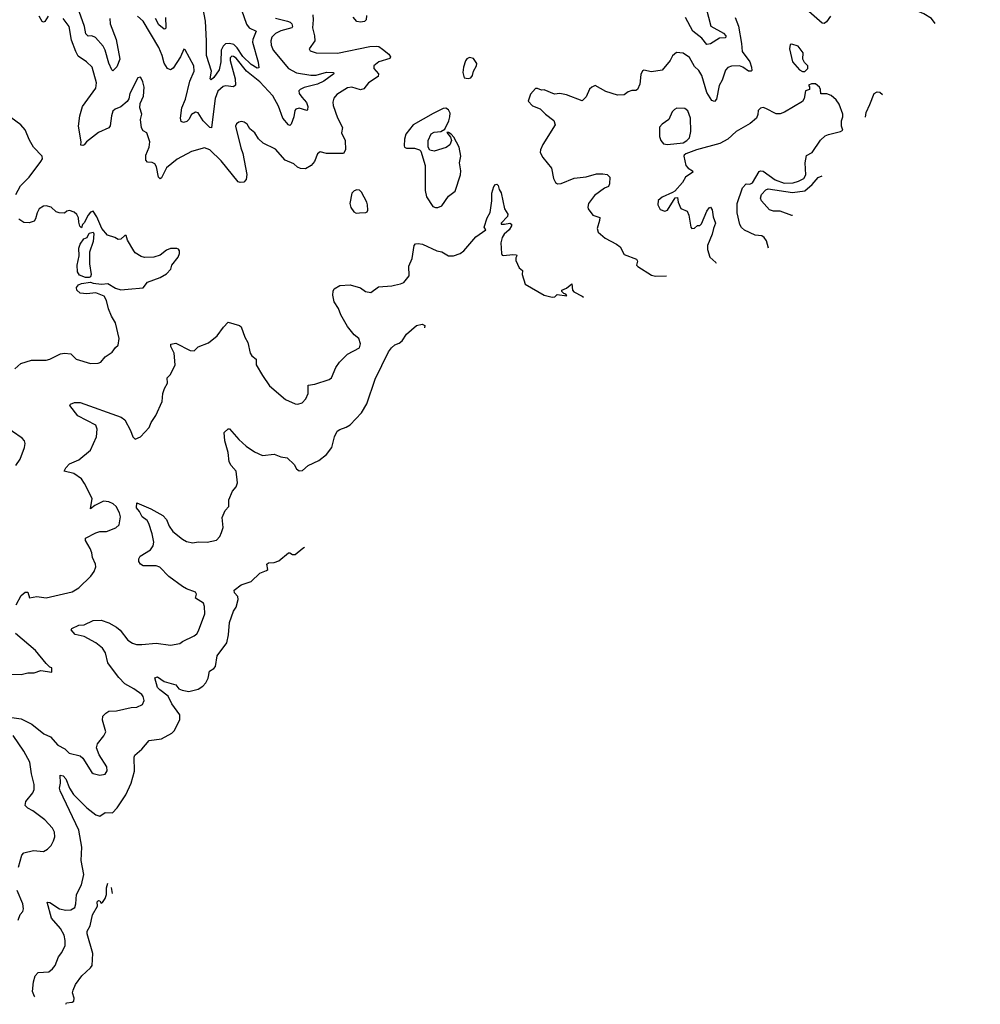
# Model space of a CAD drawing. Extents: x 1995161 to 2088924, y 769148 to 906007.
# Tile 155 of 256: x 2070854 to 2078183, y 789308 to 796817. Entities that reach past the tile are written whole.
import ezdxf

# ---------------------------------------------------------------- set-up
doc = ezdxf.new("R2010")
doc.units = 0

msp = doc.modelspace()

# ---------------------------------------------------------------- linework, layer by layer
at = {"layer": '0CON20XD'}
for points in [[(2077837.1, 796788.1), (2077810, 796825), (2077751.9, 796861.9), (2077631.6, 796911.6), (2077487.8, 797005), (2077466.3, 797056.3), (2077432.5, 797112.5), (2077428.6, 797135), (2077447.4, 797192.6), (2077506, 797265), (2077525, 797269.6), (2077645, 797250), (2077686.2, 797255), (2077762, 797285), (2077834.6, 797325.4), (2077925, 797418.5), (2077966.7, 797433.3), (2078035, 797438.5), (2078068.1, 797428.1), (2078100.5, 797405), (2078128.8, 797365), (2078175, 797260), (2078182.5, 797254)], [(2071540.8, 796825), (2071542.9, 796785), (2071589.8, 796665), (2071616.7, 796515), (2071595, 796457.1), (2071565, 796426.7), (2071555.8, 796435.8), (2071535, 796485.8), (2071504.7, 796585), (2071489.5, 796615), (2071431, 796681), (2071405, 796693.8), (2071375, 796692.7), (2071358.5, 796708.5), (2071347.8, 796765), (2071256.7, 797025)], [(2072508.8, 797005), (2072583.8, 796783.8), (2072605, 796754.5), (2072658.7, 796728.7), (2072631.6, 796665), (2072628.8, 796645), (2072673.6, 796493.6), (2072679.2, 796450.8), (2072665, 796448.1), (2072619.7, 796475), (2072555, 796536.3), (2072513.1, 796603.1), (2072486.7, 796626.7), (2072455, 796636.6), (2072425, 796632), (2072406.1, 796615), (2072392.1, 796585), (2072388, 796495), (2072375.8, 796434.2), (2072335, 796375.6), (2072315, 796357.5), (2072307.5, 796365), (2072317.1, 796425), (2072278.6, 796545), (2072280.2, 796655), (2072271.7, 796805), (2072228.9, 797035)], [(2076090.7, 796905), (2076127.8, 796767.8), (2076222.5, 796715), (2076241.2, 796695), (2076242.2, 796685), (2076235, 796679.1), (2076192, 796675), (2076125, 796632), (2076095, 796628), (2076059.2, 796675), (2075988.5, 796728.5), (2075934.2, 796834.2)], [(2071072, 796845), (2071045, 796803.3), (2071035, 796798.8), (2071025, 796803.3), (2071001.4, 796845)], [(2073089.5, 796855), (2073093.3, 796815), (2073088.9, 796755), (2073102.5, 796695), (2073104.4, 796655.6), (2073062.5, 796595), (2073070.7, 796580.7), (2073115, 796564), (2073278, 796562), (2073525, 796611.8), (2073575.5, 796615.5), (2073595, 796611.4), (2073623, 796593), (2073668.8, 796555), (2073683.8, 796535), (2073678.6, 796521.4), (2073595, 796495.4), (2073556, 796465), (2073556, 796445), (2073590, 796405), (2073588.8, 796385), (2073515, 796335.8), (2073479.3, 796290.7), (2073455, 796282.9), (2073387.5, 796302.5), (2073355, 796297.1), (2073274.4, 796245.6), (2073250.3, 796219.7), (2073243, 796187), (2073245, 796162.5), (2073278.3, 796068.3), (2073316, 795995), (2073310, 795955), (2073337.8, 795895), (2073340.4, 795825), (2073325, 795797.1), (2073195, 795795.7), (2073145, 795808.8), (2073126.8, 795793.2), (2073102.2, 795735), (2073077.8, 795705), (2073035, 795678.5), (2072995, 795682), (2072972.5, 795692.5), (2072945, 795718.1), (2072878.8, 795745), (2072805, 795828.8), (2072712.5, 795875), (2072675, 795907.5), (2072646.7, 795955), (2072610, 795985), (2072589.5, 796019.5), (2072565.9, 796035.9), (2072545, 796040), (2072525, 796036.7), (2072507, 796023), (2072500, 796005), (2072540.7, 795840.7), (2072555.5, 795795.5), (2072587.4, 795637.4), (2072580.9, 795599.1), (2072565, 795579.2), (2072535, 795575.6), (2072521.4, 795581.4), (2072389.8, 795739.8), (2072305, 795824.4), (2072265, 795839.2), (2072165, 795812.9), (2072055, 795753.1), (2071975, 795686.7), (2071935, 795611.2), (2071925, 795604.2), (2071912.2, 795615), (2071896.4, 795695), (2071885, 795718), (2071865, 795729.2), (2071830, 795730), (2071816.1, 795746.1), (2071815.8, 795785), (2071841.2, 795845), (2071846, 795885), (2071824.1, 795954.1), (2071795, 795970), (2071783, 795993), (2071776.7, 796055), (2071785.6, 796095.6), (2071769.5, 796145), (2071772.1, 796177.9), (2071798.5, 796235), (2071802.3, 796302.3), (2071794.1, 796344.1), (2071780.7, 796370.7), (2071775, 796377.5), (2071755, 796372.5), (2071694.6, 796255.4), (2071686.3, 796213.7), (2071675, 796192), (2071626.6, 796153.4), (2071581.2, 796135), (2071565, 796118.8), (2071553.3, 796085), (2071543.1, 796006.9), (2071535, 795991.2), (2071455, 795957.1), (2071364.2, 795885.8), (2071345, 795863.8), (2071335, 795856.7), (2071320.7, 795860.7), (2071323.3, 795886.7), (2071303.7, 796006.3), (2071312.1, 796085), (2071334.2, 796155.8), (2071435, 796294), (2071439.5, 796335), (2071407.5, 796455), (2071363.8, 796495), (2071299.4, 796539.4), (2071281.5, 796575), (2071249.8, 796659.8), (2071231.1, 796765), (2071185.7, 796825)], [(2072805, 796828.3), (2072896.9, 796806.9), (2072918, 796798), (2072930.5, 796785), (2072935.6, 796765), (2072930, 796755), (2072845, 796731.4), (2072805, 796711.8), (2072778.2, 796685), (2072768.7, 796655), (2072771.8, 796621.8), (2072788.5, 796585), (2072905, 796446), (2072965, 796412.1), (2073075, 796394.8), (2073115, 796395.2), (2073195, 796415.9), (2073246.7, 796415), (2073250, 796405), (2073175, 796348.8), (2073125, 796324.2), (2073025, 796300.8), (2072992.5, 796285), (2072984.6, 796275), (2072985.4, 796255), (2073005.8, 796225.8), (2073042.1, 796185), (2073051.2, 796155), (2073050.5, 796129.5), (2073045, 796124.3), (2072985, 796142.9), (2072960.5, 796135), (2072952.5, 796125), (2072946.1, 796075), (2072925, 796020), (2072915, 796010.8), (2072905, 796014.4), (2072861.5, 796065), (2072828.5, 796158.5), (2072786.1, 796236.1), (2072685, 796342.9), (2072584.5, 796424.5), (2072505, 796523.1), (2072485, 796537.1), (2072471.4, 796538.6), (2072459.6, 796525), (2072459.4, 796505), (2072498.1, 796365), (2072501.2, 796318.8), (2072485, 796305.5), (2072427.2, 796312.8), (2072405, 796308.3), (2072365, 796271.2), (2072345.2, 796214.8), (2072321.8, 796035), (2072316.4, 795993.6), (2072305, 795994.4), (2072254.8, 796044.8), (2072215, 796105.7), (2072195, 796112.5), (2072165.6, 796095), (2072143.8, 796056.2), (2072128.2, 796041.8), (2072104.2, 796034.2), (2072085, 796041.2), (2072081.6, 796065), (2072091.8, 796145), (2072117.8, 796212.2), (2072152.8, 796347.2), (2072185.6, 796424.4), (2072181.9, 796465), (2072115, 796587.5), (2072105, 796592.5), (2072080, 796535), (2072025, 796447.5), (2072005, 796435.7), (2071982.5, 796445), (2071955.5, 796485), (2071939.6, 796545), (2071914.1, 796605), (2071794.7, 796805), (2071751.5, 796845)], [(2071966.8, 796835), (2071968.9, 796761.1), (2071965, 796746.7), (2071955, 796746), (2071915, 796778.2), (2071889.8, 796825)], [(2073500.3, 796850.3), (2073497.1, 796815), (2073485, 796802.9), (2073455, 796798.6), (2073425, 796802.9), (2073396.9, 796836.9)], [(2076312.9, 796835), (2076337.1, 796767.1), (2076360.8, 796635), (2076364.5, 796575), (2076423.6, 796495), (2076438.1, 796455), (2076439.4, 796430.6), (2076435, 796424), (2076415, 796424.4), (2076370.8, 796455), (2076345, 796464.5), (2076285, 796463.3), (2076256.6, 796453.4), (2076238.7, 796431.3), (2076214, 796356), (2076191.2, 796315), (2076170, 796210), (2076155, 796193.8), (2076135, 796201.2), (2076095, 796262), (2076058.1, 796391.9), (2076035, 796428.9), (2076001.2, 796461.2), (2075965, 796527.5), (2075915, 796561.2), (2075865, 796566.7), (2075835, 796542.5), (2075816.7, 796505), (2075755, 796433.3), (2075675, 796420), (2075615, 796432.5), (2075605, 796427.5), (2075591.7, 796398.3), (2075583.8, 796325), (2075566.7, 796285), (2075555, 796277.5), (2075525, 796276.7), (2075495, 796266.7), (2075465, 796243.3), (2075415, 796241.2), (2075325, 796268.6), (2075245, 796314), (2075217.5, 796302.5), (2075202.1, 796287.9), (2075175, 796227.5), (2075145, 796198.8), (2075025, 796243.8), (2074975, 796253.8), (2074935, 796250), (2074855, 796281.2), (2074835, 796280), (2074805, 796292.5), (2074788.3, 796291.7), (2074750.3, 796249.7), (2074732.5, 796195), (2074765, 796160), (2074825, 796136.7), (2074866.1, 796096.1), (2074927.7, 796047.7), (2074938.8, 796015), (2074845.8, 795865), (2074828, 795825), (2074825.8, 795805), (2074844.4, 795765), (2074910, 795685), (2074925.8, 795605), (2074941.2, 795575), (2074955.8, 795565.8), (2074985, 795568.5), (2075085, 795609.4), (2075175, 795617.5), (2075255, 795641.8), (2075302.7, 795642.7), (2075336.4, 795636.4), (2075356, 795616), (2075353.8, 795565), (2075345, 795545.6), (2075315, 795531.3), (2075238.9, 795475), (2075194.5, 795415), (2075188.3, 795388.3), (2075191.2, 795375), (2075226.7, 795325), (2075278.6, 795308.6), (2075277.5, 795285), (2075258.6, 795225), (2075267.7, 795197.7), (2075320.3, 795150.3), (2075406, 795106), (2075434.5, 795085), (2075466, 795026), (2075559.5, 794989.5), (2075566.7, 794975), (2075560, 794945), (2075568.8, 794935), (2075675, 794868), (2075705, 794860.7), (2075789.1, 794864.7)], [(2077039.2, 796845), (2077008.3, 796801.7), (2076991.2, 796788.8), (2076975, 796790.8), (2076875, 796880)], [(2076845, 796422.5), (2076866.1, 796443.9), (2076866.7, 796465), (2076840.7, 796490.7), (2076827.5, 796515), (2076830, 796565), (2076792.5, 796615), (2076745, 796630), (2076731.7, 796628.3), (2076727.5, 796595), (2076748.8, 796495), (2076803.9, 796433.9), (2076825, 796422.5), (2076845, 796422.5)], [(2074275, 796368.6), (2074295, 796374.4), (2074308, 796392), (2074316.2, 796425), (2074340, 796465), (2074342.5, 796482.5), (2074315, 796520), (2074285, 796530), (2074265, 796518.8), (2074255, 796503.8), (2074239.2, 796455), (2074233.7, 796413.7), (2074245, 796373.3), (2074275, 796368.6)], [(2076567.2, 795075.3), (2076551.7, 795131.7), (2076533.3, 795155), (2076515, 795168.8), (2076464, 795174), (2076383, 795213), (2076361.2, 795231.2), (2076346.9, 795255), (2076327.5, 795345), (2076327.9, 795415), (2076368.2, 795535), (2076395, 795564.4), (2076425, 795563.2), (2076445, 795573.4), (2076495, 795660), (2076505, 795663.3), (2076525, 795662.5), (2076616.2, 795595), (2076685, 795571.5), (2076755, 795573.1), (2076796.7, 795585), (2076835, 795605.8), (2076852.5, 795635), (2076845.3, 795724.7), (2076857.7, 795782.3), (2076900, 795805), (2076962.9, 795897.1), (2076999.7, 795930.3), (2077025, 795942.5), (2077115.7, 795964.3), (2077132.5, 795975), (2077122.5, 796005), (2077122.5, 796045), (2077133.3, 796075), (2077133, 796097), (2077105, 796172.5), (2077083.3, 796205), (2077045, 796240), (2077010.7, 796250.7), (2076965, 796252.5), (2076963.3, 796285), (2076955, 796302.5), (2076925, 796327.5), (2076895, 796327.5), (2076871.7, 796318.3), (2076880, 796305), (2076880, 796285), (2076850, 796275), (2076838.8, 796215), (2076825.9, 796194.1), (2076688.8, 796111.2), (2076655, 796098.9), (2076625, 796098.6), (2076545, 796140), (2076525, 796146.2), (2076505, 796143.3), (2076486.7, 796125), (2076486.2, 796095), (2076473.9, 796066.1), (2076426.7, 796025), (2076318.8, 795965), (2076256.2, 795905), (2076195, 795873.3), (2076016.1, 795823.9), (2075936.7, 795795), (2075924, 795785), (2075920, 795775), (2075936.2, 795705), (2075952.5, 795685), (2075987.5, 795665), (2075990, 795655), (2075934.6, 795615.4), (2075910.6, 795575), (2075851.7, 795508.3), (2075835, 795498), (2075755, 795464.2), (2075725, 795438.8), (2075722.5, 795405), (2075739.3, 795369.3), (2075775, 795356.7), (2075795, 795363.3), (2075855, 795457.5), (2075871.7, 795461.7), (2075878, 795425), (2075897.7, 795377.7), (2075945.6, 795355.6), (2075958.1, 795325), (2075973.5, 795235), (2075981.2, 795225), (2076002.7, 795227.3), (2076025, 795247.5), (2076041.7, 795248.3), (2076055, 795260), (2076095, 795356.7), (2076115, 795383.3), (2076125, 795387.5), (2076136.8, 795366.8), (2076143.2, 795313.2), (2076162.5, 795265), (2076146, 795225), (2076137.6, 795182.4), (2076100, 795095), (2076102, 795065), (2076120, 795005), (2076164.3, 794965), (2076167.9, 794959.4)], [(2077307.7, 796074), (2077310.5, 796109.5), (2077340.3, 796169.7), (2077372, 796255), (2077395, 796267.5), (2077415, 796264.2), (2077435.1, 796245.9)], [(2074025, 795383.8), (2074045, 795384), (2074075, 795398), (2074125, 795470), (2074175, 795510), (2074218, 795635), (2074220, 795665), (2074210, 795725), (2074219.2, 795775), (2074206.2, 795845), (2074165, 795920), (2074145, 795943.3), (2074125, 795956.2), (2074113, 795957), (2074141.4, 795921.4), (2074147.5, 795895), (2074136.2, 795863.8), (2074108.4, 795841.6), (2074015, 795813.3), (2073982.6, 795822.6), (2073971.4, 795845), (2073970, 795895), (2073992.4, 795947.6), (2074015, 795959.4), (2074065.7, 795964.3), (2074097, 795983), (2074128.8, 796045), (2074136.2, 796075), (2074137.5, 796105), (2074125, 796130), (2074105, 796142.5), (2074085, 796138.8), (2074007.5, 796102.5), (2073855.6, 796014.4), (2073799.2, 795945), (2073788.8, 795905), (2073787.5, 795855), (2073790, 795845), (2073805, 795837.5), (2073865, 795836.2), (2073903.6, 795823.6), (2073913.6, 795813.6), (2073947.5, 795705), (2073948, 795515), (2073956.2, 795465), (2074005, 795393.3), (2074025, 795383.8)], [(2075795, 795864.6), (2075915, 795878.9), (2075944.3, 795895), (2075964.3, 795915), (2075974.3, 795965), (2075972.5, 796065), (2075951.2, 796121.2), (2075929.1, 796139.1), (2075868.3, 796141.7), (2075848.3, 796131.7), (2075832.5, 796115), (2075805, 796056.2), (2075755, 796021.2), (2075735, 795996.7), (2075736, 795925), (2075746, 795895), (2075765, 795870), (2075795, 795864.6)], [(2070825.6, 795485), (2070859.1, 795550.9), (2070925, 795615.6), (2071015.6, 795735), (2071026.9, 795755), (2071024.3, 795775), (2070960, 795845), (2070927.4, 795897.4), (2070895, 795976.7), (2070862.5, 796015), (2070785, 796070)], [(2076750.6, 795322.7), (2076745, 795323.3), (2076656.6, 795356.6), (2076605, 795355.6), (2076575, 795366), (2076513.1, 795435), (2076504.5, 795455), (2076514.4, 795485), (2076545, 795520), (2076563.4, 795526.6), (2076749.2, 795499.2), (2076845, 795510.9), (2076900.7, 795559.3), (2076945, 795614.2), (2076976.6, 795627.4)], [(2070825.9, 792354.1), (2070865, 792426.7), (2070895, 792451.2), (2070915, 792450), (2070928.3, 792408.3), (2070985, 792419.2), (2071055, 792407.5), (2071255, 792452.5), (2071305, 792483.8), (2071395.7, 792574.3), (2071421.2, 792608.8), (2071433.8, 792645), (2071432, 792665), (2071408.8, 792715), (2071405, 792750), (2071392.5, 792785), (2071356.7, 792845), (2071356.4, 792863.6), (2071435.6, 792904.4), (2071465, 792912.5), (2071515, 792914.2), (2071588.3, 792941.7), (2071612, 792965), (2071622.5, 793025), (2071615.7, 793055), (2071589.2, 793105), (2071566.2, 793125), (2071535, 793140.6), (2071493.8, 793145), (2071428.1, 793111.9), (2071395, 793087.5), (2071405.6, 793165.6), (2071348.7, 793278.7), (2071326.2, 793315), (2071266.2, 793356.2), (2071193.3, 793375), (2071205, 793398), (2071235, 793429.2), (2071305, 793460), (2071393.3, 793535), (2071440, 793635), (2071446, 793695), (2071433.8, 793725), (2071298.6, 793795), (2071236.7, 793875), (2071241.2, 793885), (2071272.7, 793897.3), (2071316.4, 793896.4), (2071626.8, 793786.8), (2071655.8, 793765.8), (2071700, 793685), (2071715.8, 793635.8), (2071735, 793618), (2071775, 793635.7), (2071842, 793708), (2071857.5, 793745), (2071892.1, 793797.9), (2071942, 793905), (2071945.7, 793965), (2071959.2, 794005), (2071982, 794045), (2071980, 794085), (2072005, 794110), (2072040, 794185), (2072033, 794273), (2072006.2, 794325), (2072006.7, 794343.3), (2072045, 794350), (2072155, 794294), (2072185, 794291.2), (2072215, 794323.3), (2072295, 794353.8), (2072361.2, 794405), (2072408.3, 794471.7), (2072445, 794510), (2072530, 794485), (2072543.6, 794473.6), (2072572, 794395), (2072594.1, 794354.1), (2072611.2, 794275), (2072625, 794253.8), (2072658.6, 794228.6), (2072658, 794185), (2072705, 794102.5), (2072758.8, 794025), (2072880.8, 793920.8), (2072955, 793886.7), (2072975.9, 793884.1), (2073010, 793895), (2073035.7, 793924.3), (2073054, 793965), (2073055, 794030), (2073105, 794038), (2073215.8, 794074.2), (2073232.5, 794085), (2073266, 794165), (2073294.5, 794205.5), (2073355, 794266.7), (2073446.2, 794315), (2073454, 794345), (2073441.2, 794385), (2073405, 794413.3), (2073355, 794476.2), (2073304.4, 794565), (2073285.8, 794615), (2073254.2, 794665), (2073242.5, 794715), (2073244.1, 794745.9), (2073252.5, 794765), (2073295, 794788.8), (2073375, 794796.2), (2073455, 794772), (2073492.5, 794745), (2073532.3, 794737.7), (2073591.2, 794778.8), (2073693.9, 794786.1), (2073713, 794793), (2073758.3, 794801.7), (2073785, 794813.8), (2073825.7, 794864.3), (2073822.8, 794937.2), (2073847.5, 794995), (2073863.3, 795095), (2073873.3, 795106.7), (2073895, 795110.5), (2073926.7, 795105), (2074035, 795054.2), (2074075, 795047.5), (2074125, 795016), (2074164.2, 795015.8), (2074213.3, 795035), (2074241.2, 795055), (2074335, 795161.2), (2074410, 795215), (2074397.5, 795235), (2074420.8, 795305), (2074443.5, 795346.5), (2074454.6, 795435), (2074454.6, 795495), (2074471.9, 795545), (2074485, 795560), (2074495, 795562.5), (2074503.6, 795553.6), (2074512.3, 795522.3), (2074527.7, 795497.7), (2074552.9, 795375), (2074577.5, 795335), (2074576, 795315), (2074526.7, 795265), (2074528.3, 795258.3), (2074551.4, 795258.6), (2074594, 795264), (2074605, 795257.5), (2074606, 795246), (2074586.9, 795215), (2074548.8, 795181.2), (2074533.5, 795156.5), (2074525.5, 795114.5), (2074529, 795035), (2074535, 795022.1), (2074545, 795017.4), (2074616, 795026), (2074643.3, 795023.3), (2074647.5, 795015), (2074640, 795000), (2074639.5, 794979.5), (2074664.2, 794925), (2074690, 794905), (2074687.5, 794875), (2074711.1, 794801.1), (2074855, 794715.7), (2074915, 794700), (2074937, 794703), (2074955, 794720), (2075028.3, 794711.7), (2075020, 794725), (2075005, 794730), (2074990, 794745), (2074990, 794755), (2075025, 794768.8), (2075065, 794802.5), (2075070.8, 794755), (2075080.6, 794740.6), (2075145, 794708.8), (2075155, 794700.5)], [(2073421.7, 795341.7), (2073445, 795343.8), (2073495, 795346.7), (2073505, 795352.5), (2073510, 795365), (2073506.7, 795405), (2073502.5, 795425), (2073460.7, 795500.7), (2073445, 795516.7), (2073425, 795518.8), (2073405, 795511.2), (2073388.8, 795495), (2073372, 795415), (2073380, 795385), (2073402.3, 795352.3), (2073421.7, 795341.7)], [(2070816.2, 794155), (2070863.3, 794195), (2070945, 794219.2), (2071055, 794221.2), (2071085, 794228.8), (2071165, 794268), (2071195, 794274), (2071245, 794267.5), (2071285, 794229.2), (2071395, 794196), (2071453.6, 794196.4), (2071472.5, 794205), (2071506.7, 794245), (2071559.7, 794280.3), (2071584.2, 794315.8), (2071606.2, 794335), (2071614, 794385), (2071584.2, 794505), (2071554.2, 794555), (2071531.7, 794611.7), (2071516.4, 794676.4), (2071497.4, 794707.4), (2071435, 794734), (2071365, 794725.7), (2071315, 794732), (2071290, 794755), (2071286.7, 794775), (2071303.3, 794795), (2071325.6, 794804.4), (2071395, 794814.4), (2071415, 794807.1), (2071478.8, 794801.2), (2071525, 794805.7), (2071585, 794769.2), (2071625, 794756), (2071681.2, 794761.2), (2071797, 794773), (2071830, 794815), (2071925, 794852), (2071975, 794880), (2072006.1, 794913.9), (2072013.9, 794946.1), (2072063.3, 795005), (2072073.3, 795035), (2072072.5, 795055), (2072065, 795067.5), (2072053, 795073), (2072005, 795072.5), (2071975, 795060), (2071925, 795020), (2071877, 795007), (2071805, 795004), (2071780.5, 795010.5), (2071735, 795040), (2071724.2, 795054.2), (2071677.5, 795135), (2071665, 795170), (2071655, 795170), (2071626.7, 795143.3), (2071605, 795140), (2071580, 795155), (2071522.5, 795175), (2071480, 795225), (2071443.6, 795313.6), (2071415, 795357.5), (2071395, 795350), (2071376, 795325), (2071345, 795267.5), (2071332.5, 795255), (2071325, 795230), (2071313, 795243), (2071303.9, 795273.9), (2071303.3, 795305), (2071290.7, 795330.7), (2071268.3, 795348.3), (2071235, 795362.5), (2071213, 795357), (2071195, 795342.5), (2071153.9, 795343.9), (2071131.7, 795351.7), (2071095, 795386.7), (2071055, 795396.7), (2071035, 795394), (2071002, 795375), (2070986, 795345), (2070975, 795297.5), (2070965, 795281.2), (2070925, 795268.8), (2070885, 795271.2), (2070846.2, 795295)], [(2071385, 794850), (2071355, 794850), (2071309.3, 794869.3), (2071294.2, 794895), (2071291.9, 794945), (2071308, 795015), (2071306.2, 795075), (2071314.1, 795105.9), (2071342.5, 795145), (2071367.5, 795155), (2071385, 795190), (2071415, 795197.5), (2071420, 795185), (2071413.8, 795125), (2071385.8, 795045), (2071385.6, 794955), (2071400, 794875), (2071395, 794856.7), (2071385, 794850)], [(2070724.5, 791504.5), (2070865, 791485.8), (2070945.3, 791445.3), (2071038.3, 791371.7), (2071088.5, 791348.5), (2071146, 791285), (2071197.2, 791257.2), (2071232.4, 791222.4), (2071315, 791204), (2071335.6, 791185), (2071404.5, 791075), (2071415, 791066.9), (2071465, 791055.8), (2071505, 791063.8), (2071521.2, 791088.8), (2071518.8, 791118.8), (2071460.7, 791210.7), (2071440, 791265), (2071447.8, 791295), (2071495.6, 791355), (2071511.4, 791385), (2071485.8, 791475), (2071488.8, 791505), (2071510.9, 791529.1), (2071535, 791542.5), (2071593.2, 791546.8), (2071705, 791572.5), (2071747.5, 791575), (2071790, 791595), (2071804, 791625), (2071797.1, 791655), (2071785, 791670.8), (2071725, 791714.3), (2071655, 791752.5), (2071610, 791800), (2071563.1, 791863.1), (2071525, 791912.5), (2071508.1, 791988.1), (2071485, 792024.3), (2071434, 792064), (2071345, 792113.8), (2071278, 792128), (2071246.7, 792165), (2071252.5, 792175), (2071305, 792198.6), (2071345, 792202.5), (2071415, 792235.8), (2071475, 792238.6), (2071535, 792217.3), (2071593, 792183), (2071620.2, 792160.2), (2071679.4, 792085), (2071715, 792061.1), (2071745, 792051.9), (2071785, 792051.1), (2071895, 792062.5), (2072005, 792045.8), (2072075, 792058.8), (2072096.7, 792075), (2072185, 792117.5), (2072205, 792133.8), (2072219.2, 792155), (2072266.2, 792285), (2072262.9, 792342.9), (2072257.1, 792367.1), (2072196.2, 792405), (2072202.2, 792435), (2072195, 792450.6), (2072126.6, 792476.6), (2072095.3, 792495.3), (2071991, 792571), (2071922.4, 792642.4), (2071895, 792651.8), (2071795, 792652.5), (2071774.5, 792664.5), (2071764, 792685), (2071762.5, 792705), (2071772.5, 792725), (2071852.9, 792775), (2071873.1, 792805), (2071876.6, 792833.4), (2071865.5, 792895), (2071839.6, 792975), (2071826.9, 792996.9), (2071787.5, 793025), (2071767.4, 793067.4), (2071746.2, 793095), (2071747, 793133), (2071855, 793085.4), (2071945, 793036.7), (2071973.6, 793005), (2071995, 792954.2), (2072022.6, 792912.6), (2072095, 792854.2), (2072127, 792837), (2072175, 792826), (2072215, 792835.8), (2072285, 792833.3), (2072355, 792848.8), (2072381.2, 792875), (2072394.1, 792905.9), (2072405.7, 792945), (2072398.3, 793021.7), (2072422.5, 793075), (2072450, 793105), (2072449.5, 793155), (2072477.8, 793222.2), (2072505.7, 793255), (2072515.8, 793285), (2072504.2, 793375), (2072466.7, 793416.7), (2072452.5, 793445), (2072444.4, 793515), (2072420, 793605), (2072415, 793670), (2072445, 793697.5), (2072455, 793697.5), (2072525, 793615.8), (2072582, 793565), (2072645, 793522), (2072705, 793493.3), (2072795, 793503.8), (2072845, 793484.2), (2072894.3, 793474.3), (2072947.5, 793425), (2072965, 793392.5), (2072985, 793376.7), (2073010.7, 793379.3), (2073055, 793417.5), (2073135, 793456.2), (2073195, 793502), (2073235.4, 793554.6), (2073255, 793636.7), (2073275, 793678), (2073295, 793692.5), (2073345, 793708.6), (2073375, 793727.1), (2073461.3, 793818.7), (2073503.3, 793886.7), (2073566, 794075), (2073668.2, 794285), (2073691.1, 794315), (2073715, 794336.5), (2073749.5, 794350.5), (2073772.4, 794367.6), (2073805, 794419.3), (2073880, 794485), (2073925.6, 794495.6), (2073943.8, 794485), (2073940.9, 794467)], [(2070825, 793417.5), (2070856.2, 793465), (2070891.2, 793555), (2070896.7, 793585), (2070890, 793605), (2070873.3, 793625), (2070725, 793728)], [(2070968.1, 789365.7), (2070967.1, 789367.1), (2070951.8, 789405), (2070959.8, 789480.3), (2070971.8, 789525), (2070995, 789550), (2071075, 789554.4), (2071105, 789578), (2071124.3, 789605), (2071150.2, 789669.8), (2071175, 789704), (2071200, 789755), (2071201.1, 789795), (2071192.2, 789835), (2071166.2, 789885), (2071096.9, 789965), (2071064.3, 790085.7), (2071085, 790084.2), (2071158, 790035), (2071205, 790026.4), (2071245, 790029.4), (2071275, 790046.7), (2071282.9, 790075), (2071286, 790144), (2071325, 790220), (2071343.3, 790296.7), (2071323.5, 790405), (2071326.9, 790505), (2071305.6, 790635.6), (2071161.9, 790935), (2071157.1, 790955), (2071164.2, 790995), (2071163.3, 791055), (2071185, 791051.4), (2071205, 791028.1), (2071234.4, 790955), (2071265, 790906.7), (2071365.5, 790805), (2071435, 790751.9), (2071465, 790743.3), (2071505, 790771.4), (2071562.3, 790767.7), (2071596.4, 790805), (2071663.9, 790905), (2071705.2, 790994.8), (2071729.2, 791085), (2071726.4, 791193.6), (2071731.2, 791208.8), (2071786.9, 791253.1), (2071840.5, 791319.5), (2071935, 791332.7), (2072015, 791376.7), (2072034.6, 791395.4), (2072075, 791480), (2072075.6, 791515), (2072015, 791599.1), (2071987.1, 791657.1), (2071923.8, 791705), (2071906.2, 791725), (2071885, 791797.5), (2071905, 791804.2), (2071955, 791768.6), (2072045, 791744.4), (2072067.5, 791715), (2072093, 791703), (2072145, 791693.8), (2072215, 791710.5), (2072252, 791735), (2072275, 791758.8), (2072290.6, 791795), (2072301.2, 791848.8), (2072335, 791869.2), (2072347.1, 791885), (2072360.6, 791965), (2072434.4, 792065), (2072447.9, 792125), (2072455, 792220), (2072486, 792305), (2072505, 792337.5), (2072520.8, 792395), (2072518.6, 792418.6), (2072492.5, 792445), (2072490, 792465), (2072543, 792507), (2072618.8, 792531.2), (2072685, 792595.8), (2072737.5, 792615), (2072747.5, 792625), (2072740, 792665), (2072752.5, 792675), (2072795, 792676.7), (2072830.7, 792689.3), (2072905, 792751.2), (2072915, 792751.2), (2072935, 792737.5), (2072955, 792737.5), (2073013.6, 792786.4), (2073025.7, 792793.1)], [(2070705, 791828.1), (2070865, 791822), (2070915, 791836.7), (2070965, 791836.7), (2071015, 791852.5), (2071098.3, 791841.7), (2071100, 791875), (2071085, 791880), (2071056.7, 791906.7), (2070973.3, 792005), (2070821.9, 792135)], [(2070845.7, 790354.3), (2070870, 790445), (2070885, 790463.8), (2070958.3, 790481.7), (2071035, 790473.8), (2071065, 790490), (2071095, 790520), (2071112, 790555), (2071120.8, 790585), (2071119.7, 790619.7), (2071105, 790651.2), (2071045, 790714), (2070955, 790782.9), (2070915, 790804.4), (2070896.5, 790825), (2070899.5, 790855), (2070955, 790920.8), (2070965.5, 790945.5), (2070964.4, 790985), (2070943.3, 791065), (2070930.8, 791155), (2070885, 791237.8), (2070805, 791358.5)], [(2071205.8, 789307.8), (2071212.1, 789317.9), (2071255, 789323.5), (2071267.3, 789332.7), (2071269.2, 789355), (2071257.8, 789395), (2071261.4, 789415), (2071280.8, 789459.2), (2071327.8, 789525), (2071392.9, 789585), (2071405.6, 789605), (2071412.9, 789695), (2071368.9, 789845), (2071368.5, 789865), (2071391.8, 789905), (2071410, 789990), (2071446.7, 790055), (2071445, 790090), (2071455, 790100), (2071466.4, 790096.4), (2071475, 790080), (2071485, 790083.3), (2071506.4, 790115), (2071515.6, 790145), (2071516.7, 790195), (2071526.9, 790232.1)], [(2070841.7, 789948.3), (2070856.4, 789993.6), (2070876.7, 790015), (2070883.8, 790035), (2070877.1, 790075), (2070834.5, 790175)], [(2071552.4, 790198.4), (2071559, 790152.2)]]:
    msp.add_lwpolyline(points, dxfattribs=at)

doc.saveas('drawing.dxf')
